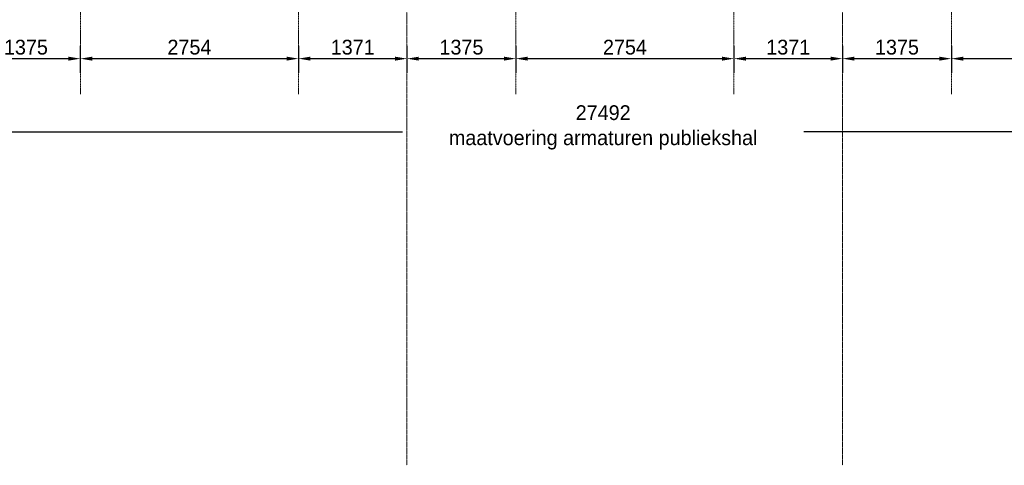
# Model space of a CAD drawing. Header units: millimetres. Extents: x 3625 to 171676, y -65096 to 217166.
# Tile 5 of 256: x 81050 to 93485, y -65096 to -59472. Entities that reach past the tile are written whole.
import ezdxf

# ---------------------------------------------------------------- set-up
doc = ezdxf.new("R2010")
doc.units = ezdxf.units.MM
doc.linetypes.add('gestippeld-fijn', pattern=[3, 1.5, -1.5])
doc.linetypes.add('stramien', pattern=[22.225, 12.7, -3.175, 3.175, -3.175])
for name, color, linetype, lineweight in [('A-ANNO-DIMS', 1, 'Continuous', 18), ('A-DETL', 5, 'Continuous', 13), ('S-GRID', 1, 'Continuous', 18)]:
    doc.layers.add(name, color=color, linetype=linetype, lineweight=lineweight)
doc.styles.add('Frutiger_3', font='txt', dxfattribs={"height": 186.571782})
doc.dimstyles.new('00_KU_2_5mm_-_pijl', dxfattribs={"dimscale": 304.8, "dimtxt": 250, "dimasz": 0.492126, "dimexe": 0.590551, "dimexo": 0.0625, "dimgap": 0.164042, "dimtad": 1, "dimdec": 0, "dimzin": 0, "dimdsep": 46, "dimtxsty": 'Frutiger_3', "dimsah": 1, "dimcen": 0.09, "dimdle": 0.590551, "dimazin": 0, "dimtfac": 1, "dimtdec": 0, "dimtix": 1, "dimtmove": 0, "dimatfit": 3, "dimfxl": 0.590551, "dimfxlon": 1, "dimtvp": 1, "dimtolj": 1, "dimtzin": 0, "dimarcsym": 2})
doc.dimstyles.new('00_KU_2_5mm_-_pijl_1', dxfattribs={"dimscale": 304.8, "dimtxt": 250, "dimasz": 0.492126, "dimexe": 0.590551, "dimexo": 0.0625, "dimgap": 0.164042, "dimtad": 1, "dimdec": 0, "dimzin": 0, "dimdsep": 46, "dimtxsty": 'Frutiger_3', "dimsah": 1, "dimcen": 0.09, "dimdle": 0.590551, "dimazin": 0, "dimtfac": 1, "dimtdec": 0, "dimtix": 1, "dimtmove": 2, "dimatfit": 3, "dimfxl": 0.590551, "dimfxlon": 1, "dimtvp": 1, "dimtolj": 1, "dimtzin": 0, "dimarcsym": 2})

# ---------------------------------------------------------------- blocks, each defined once
blk = doc.blocks.new('*D625')
at = {"layer": 'A-ANNO-DIMS', "color": 0, "lineweight": -2, "transparency": 16777216}
for p, q in [((80441, -59803), (80441, -60144)), ((81816, -59803), (81816, -60144)), ((80591, -59964), (81666, -59964))]:
    blk.add_line(p, q, dxfattribs=at)
at = {"layer": 'A-ANNO-DIMS', "color": 0, "transparency": 16777216}
for points in [[(80591, -59939), (80591, -59989), (80441, -59964)], [(81666, -59939), (81666, -59989), (81816, -59964)]]:
    blk.add_solid(points, dxfattribs=at)
at = {"layer": 'Defpoints', "color": 0, "transparency": 16777216}
for p in [(80441, -59784), (81816, -59784), (81816, -59964)]:
    blk.add_point(p, dxfattribs=at)
at = {"layer": 'A-ANNO-DIMS', "color": 0, "transparency": 16777216, "insert": (81129, -59820), "char_height": 186.6, "attachment_point": 5, "style": 'Frutiger_3'}
blk.add_mtext('\\A1;1375', dxfattribs=at)
blk = doc.blocks.new('*D626')
at = {"layer": 'A-ANNO-DIMS', "color": 0, "lineweight": -2, "transparency": 16777216}
for p, q in [((81816, -59803), (81816, -60144)), ((84571, -59803), (84571, -60144)), ((81966, -59964), (84421, -59964))]:
    blk.add_line(p, q, dxfattribs=at)
at = {"layer": 'A-ANNO-DIMS', "color": 0, "transparency": 16777216}
for points in [[(81966, -59939), (81966, -59989), (81816, -59964)], [(84421, -59939), (84421, -59989), (84571, -59964)]]:
    blk.add_solid(points, dxfattribs=at)
at = {"layer": 'Defpoints', "color": 0, "transparency": 16777216}
for p in [(81816, -59784), (84571, -59784), (84571, -59964)]:
    blk.add_point(p, dxfattribs=at)
at = {"layer": 'A-ANNO-DIMS', "color": 0, "transparency": 16777216, "insert": (83194, -59820), "char_height": 186.6, "attachment_point": 5, "style": 'Frutiger_3'}
blk.add_mtext('\\A1;2754', dxfattribs=at)
blk = doc.blocks.new('*D627')
at = {"layer": 'A-ANNO-DIMS', "color": 0, "lineweight": -2, "transparency": 16777216}
for p, q in [((84571, -59803), (84571, -60144)), ((85941, -59803), (85941, -60144)), ((84721, -59964), (85791, -59964))]:
    blk.add_line(p, q, dxfattribs=at)
at = {"layer": 'A-ANNO-DIMS', "color": 0, "transparency": 16777216}
for points in [[(84721, -59939), (84721, -59989), (84571, -59964)], [(85791, -59939), (85791, -59989), (85941, -59964)]]:
    blk.add_solid(points, dxfattribs=at)
at = {"layer": 'Defpoints', "color": 0, "transparency": 16777216}
for p in [(84571, -59784), (85941, -59784), (85941, -59964)]:
    blk.add_point(p, dxfattribs=at)
at = {"layer": 'A-ANNO-DIMS', "color": 0, "transparency": 16777216, "insert": (85256, -59820), "char_height": 186.6, "attachment_point": 5, "style": 'Frutiger_3'}
blk.add_mtext('\\A1;1371', dxfattribs=at)
blk = doc.blocks.new('*D628')
at = {"layer": 'A-ANNO-DIMS', "color": 0, "lineweight": -2, "transparency": 16777216}
for p, q in [((85941, -59803), (85941, -60144)), ((87316, -59803), (87316, -60144)), ((86091, -59964), (87166, -59964))]:
    blk.add_line(p, q, dxfattribs=at)
at = {"layer": 'A-ANNO-DIMS', "color": 0, "transparency": 16777216}
for points in [[(86091, -59939), (86091, -59989), (85941, -59964)], [(87166, -59939), (87166, -59989), (87316, -59964)]]:
    blk.add_solid(points, dxfattribs=at)
at = {"layer": 'Defpoints', "color": 0, "transparency": 16777216}
for p in [(85941, -59784), (87316, -59784), (87316, -59964)]:
    blk.add_point(p, dxfattribs=at)
at = {"layer": 'A-ANNO-DIMS', "color": 0, "transparency": 16777216, "insert": (86629, -59820), "char_height": 186.6, "attachment_point": 5, "style": 'Frutiger_3'}
blk.add_mtext('\\A1;1375', dxfattribs=at)
blk = doc.blocks.new('*D629')
at = {"layer": 'A-ANNO-DIMS', "color": 0, "lineweight": -2, "transparency": 16777216}
for p, q in [((87316, -59803), (87316, -60144)), ((90071, -59803), (90071, -60144)), ((87466, -59964), (89921, -59964))]:
    blk.add_line(p, q, dxfattribs=at)
at = {"layer": 'A-ANNO-DIMS', "color": 0, "transparency": 16777216}
for points in [[(87466, -59939), (87466, -59989), (87316, -59964)], [(89921, -59939), (89921, -59989), (90071, -59964)]]:
    blk.add_solid(points, dxfattribs=at)
at = {"layer": 'Defpoints', "color": 0, "transparency": 16777216}
for p in [(87316, -59784), (90071, -59784), (90071, -59964)]:
    blk.add_point(p, dxfattribs=at)
at = {"layer": 'A-ANNO-DIMS', "color": 0, "transparency": 16777216, "insert": (88694, -59820), "char_height": 186.6, "attachment_point": 5, "style": 'Frutiger_3'}
blk.add_mtext('\\A1;2754', dxfattribs=at)
blk = doc.blocks.new('*D630')
at = {"layer": 'A-ANNO-DIMS', "color": 0, "lineweight": -2, "transparency": 16777216}
for p, q in [((90071, -59803), (90071, -60144)), ((91441, -59803), (91441, -60144)), ((90221, -59964), (91291, -59964))]:
    blk.add_line(p, q, dxfattribs=at)
at = {"layer": 'A-ANNO-DIMS', "color": 0, "transparency": 16777216}
for points in [[(90221, -59939), (90221, -59989), (90071, -59964)], [(91291, -59939), (91291, -59989), (91441, -59964)]]:
    blk.add_solid(points, dxfattribs=at)
at = {"layer": 'Defpoints', "color": 0, "transparency": 16777216}
for p in [(90071, -59784), (91441, -59784), (91441, -59964)]:
    blk.add_point(p, dxfattribs=at)
at = {"layer": 'A-ANNO-DIMS', "color": 0, "transparency": 16777216, "insert": (90756, -59820), "char_height": 186.6, "attachment_point": 5, "style": 'Frutiger_3'}
blk.add_mtext('\\A1;1371', dxfattribs=at)
blk = doc.blocks.new('*D631')
at = {"layer": 'A-ANNO-DIMS', "color": 0, "lineweight": -2, "transparency": 16777216}
for p, q in [((91441, -59803), (91441, -60144)), ((92816, -59803), (92816, -60144)), ((91591, -59964), (92666, -59964))]:
    blk.add_line(p, q, dxfattribs=at)
at = {"layer": 'A-ANNO-DIMS', "color": 0, "transparency": 16777216}
for points in [[(91591, -59939), (91591, -59989), (91441, -59964)], [(92666, -59939), (92666, -59989), (92816, -59964)]]:
    blk.add_solid(points, dxfattribs=at)
at = {"layer": 'Defpoints', "color": 0, "transparency": 16777216}
for p in [(91441, -59784), (92816, -59784), (92816, -59964)]:
    blk.add_point(p, dxfattribs=at)
at = {"layer": 'A-ANNO-DIMS', "color": 0, "transparency": 16777216, "insert": (92129, -59820), "char_height": 186.6, "attachment_point": 5, "style": 'Frutiger_3'}
blk.add_mtext('\\A1;1375', dxfattribs=at)
blk = doc.blocks.new('*D632')
at = {"layer": 'A-ANNO-DIMS', "color": 0, "lineweight": -2, "transparency": 16777216}
for p, q in [((92816, -59803), (92816, -60144)), ((95571, -59803), (95571, -60144)), ((92966, -59964), (95421, -59964))]:
    blk.add_line(p, q, dxfattribs=at)
at = {"layer": 'A-ANNO-DIMS', "color": 0, "transparency": 16777216}
for points in [[(92966, -59939), (92966, -59989), (92816, -59964)], [(95421, -59939), (95421, -59989), (95571, -59964)]]:
    blk.add_solid(points, dxfattribs=at)
at = {"layer": 'Defpoints', "color": 0, "transparency": 16777216}
for p in [(92816, -59784), (95571, -59784), (95571, -59964)]:
    blk.add_point(p, dxfattribs=at)
at = {"layer": 'A-ANNO-DIMS', "color": 0, "transparency": 16777216, "insert": (94194, -59820), "char_height": 186.6, "attachment_point": 5, "style": 'Frutiger_3'}
blk.add_mtext('\\A1;2754', dxfattribs=at)
blk = doc.blocks.new('*D638')
at = {"layer": 'A-ANNO-DIMS', "color": 0, "lineweight": -2, "transparency": 16777216}
for p, q in [((76325, -60726), (76325, -61066)), ((103816, -60726), (103816, -61066)), ((76475, -60886), (85885, -60886)), ((103666, -60886), (90952, -60886))]:
    blk.add_line(p, q, dxfattribs=at)
at = {"layer": 'A-ANNO-DIMS', "color": 0, "transparency": 16777216}
for points in [[(76475, -60861), (76475, -60911), (76325, -60886)], [(103666, -60861), (103666, -60911), (103816, -60886)]]:
    blk.add_solid(points, dxfattribs=at)
at = {"layer": 'Defpoints', "color": 0, "transparency": 16777216}
for p in [(76325, -60706), (103816, -60706), (103816, -60886)]:
    blk.add_point(p, dxfattribs=at)
at = {"layer": 'A-ANNO-DIMS', "color": 0, "transparency": 16777216, "insert": (88419, -60832), "char_height": 186.57, "attachment_point": 5, "line_spacing_factor": 1.017696, "style": 'Frutiger_3'}
blk.add_mtext('\\A1;27492\\Pmaatvoering armaturen publiekshal', dxfattribs=at)

msp = doc.modelspace()

# ---------------------------------------------------------------- linework, layer by layer
at = {"layer": 'A-DETL', "linetype": 'gestippeld-fijn'}
for p, q in [((81816.5, -60411.4), (81816.5, -43711.4)), ((84570.6, -60411.4), (84570.6, -43711.4)), ((87316.5, -60411.4), (87316.5, -43711.4)), ((90070.6, -60411.4), (90070.6, -43711.4)), ((92816.5, -60411.4), (92816.5, -43711.4))]:
    msp.add_line(p, q, dxfattribs=at)
at = {"layer": 'S-GRID', "linetype": 'stramien'}
for p, q in [((85941.5, -20221.6), (85941.5, -65096)), ((91441.5, -20221.6), (91441.5, -65096))]:
    msp.add_line(p, q, dxfattribs=at)

# ---------------------------------------------------------------- dimensions: what is measured, and where the dimension line sits
at = {"layer": 'A-ANNO-DIMS'}
for base, p1, p2, override, picture, middle in [((81816.5, -59963.5), (80441.5, -59783.5), (81816.5, -59783.5), {"dimpost": '<>', "dimfxl": 1375}, '*D625', (81129, -59820.2)), ((84570.6, -59963.5), (81816.5, -59783.5), (84570.6, -59783.5), {"dimpost": '<>', "dimfxl": 2754.166667}, '*D626', (83193.5, -59820.2)), ((85941.5, -59963.5), (84570.6, -59783.5), (85941.5, -59783.5), {"dimpost": '<>', "dimfxl": 1370.833333}, '*D627', (85256, -59820.2)), ((87316.5, -59963.5), (85941.5, -59783.5), (87316.5, -59783.5), {"dimpost": '<>', "dimfxl": 1375}, '*D628', (86629, -59820.2)), ((90070.6, -59963.5), (87316.5, -59783.5), (90070.6, -59783.5), {"dimpost": '<>', "dimfxl": 2754.166667}, '*D629', (88693.5, -59820.2)), ((91441.5, -59963.5), (90070.6, -59783.5), (91441.5, -59783.5), {"dimpost": '<>', "dimfxl": 1370.833333}, '*D630', (90756, -59820.2)), ((92816.5, -59963.5), (91441.5, -59783.5), (92816.5, -59783.5), {"dimpost": '<>', "dimfxl": 1375}, '*D631', (92129, -59820.2)), ((95570.6, -59963.5), (92816.5, -59783.5), (95570.6, -59783.5), {"dimpost": '<>', "dimfxl": 2754.166667}, '*D632', (94193.5, -59820.2))]:
    dim = msp.add_linear_dim(base=base, p1=p1, p2=p2, dimstyle='00_KU_2_5mm_-_pijl', override=override, dxfattribs=at)
    dim.commit()
    dim.dimension.update_dxf_attribs({"geometry": picture, "text_midpoint": middle})
dim = msp.add_linear_dim(base=(103816.5, -60886.5), p1=(76324.8, -60706.5), p2=(103816.5, -60706.5), text='<>\\Xmaatvoering armaturen publiekshal', dimstyle='00_KU_2_5mm_-_pijl_1', override={"dimpost": '<>', "dimfxl": 27491.666667}, dxfattribs=at)
dim.commit()
dim.dimension.update_dxf_attribs({"geometry": '*D638', "text_midpoint": (88418.6, -60832.2), "dimtype": 160})

doc.saveas('drawing.dxf')
